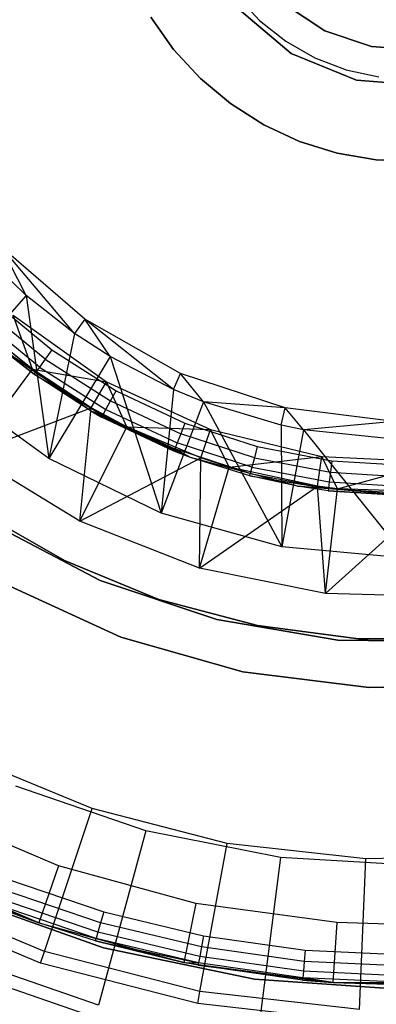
# Model space of a CAD drawing. Extents: x -102 to 101, y -101 to 102.
# Tile 54 of 256: x -14 to -2, y -38 to -5. Entities that reach past the tile are written whole.
import ezdxf

# ---------------------------------------------------------------- set-up
doc = ezdxf.new("R2010")
doc.units = 0
doc.header["$LTSCALE"] = 25.4
doc.layers.get('0').update_dxf_attribs({"linetype": 'CONTINUOUS'})

# ---------------------------------------------------------------- blocks, each defined once
blk = doc.blocks.new('NL2500012268_STL')
at = {"color": 0}
for p, q in [((96.956, -4.499, 338), (97.708, -5.315, 338)), ((96.956, -4.499, 338), (97.708, -5.315, 338)), ((96.956, -4.499, 336), (97.708, -5.315, 336)), ((96.956, -4.499, 336), (97.708, -5.315, 336)), ((96.962, -4.898, 336), (98.752, -6.416, 336)), ((98.752, -6.416, 337), (96.962, -4.898, 337)), ((98.752, -6.416, 337), (96.962, -4.898, 337)), ((96.962, -4.898, 336), (98.752, -6.416, 336)), ((98.5, -4.75, 1644.11), (99.869, -5.661, 1644.11)), ((99.869, -5.661, 1645.11), (98.5, -4.75, 1645.11)), ((99.869, -5.661, 1645.11), (98.5, -4.75, 1645.11)), ((98.5, -4.75, 1644.11), (99.869, -5.661, 1644.11)), ((94.857, -6.278, 335), (94.105, -5.208, 335)), ((94.105, -5.208, 336), (94.857, -6.278, 336)), ((94.857, -6.278, 335), (94.105, -5.208, 335)), ((94.105, -5.208, 336), (94.857, -6.278, 336)), ((97.708, -5.315, 338), (98.577, -6.006, 338)), ((97.708, -5.315, 338), (98.577, -6.006, 338)), ((97.708, -5.315, 338), (97.708, -5.315, 336)), ((97.708, -5.315, 336), (98.577, -6.006, 336)), ((97.708, -5.315, 338), (97.708, -5.315, 336)), ((97.708, -5.315, 336), (98.577, -6.006, 336)), ((99.869, -5.661, 1644.11), (99.869, -5.661, 1645.11)), ((99.869, -5.661, 1644.11), (101.428, -6.187, 1644.11)), ((101.428, -6.187, 1645.11), (99.869, -5.661, 1645.11)), ((99.869, -5.661, 1644.11), (99.869, -5.661, 1645.11)), ((101.428, -6.187, 1645.11), (99.869, -5.661, 1645.11)), ((99.869, -5.661, 1644.11), (101.428, -6.187, 1644.11)), ((98.577, -6.006, 338), (99.54, -6.557, 338)), ((98.577, -6.006, 338), (99.54, -6.557, 338)), ((98.577, -6.006, 338), (98.577, -6.006, 336)), ((98.577, -6.006, 336), (99.54, -6.557, 336)), ((98.577, -6.006, 338), (98.577, -6.006, 336)), ((98.577, -6.006, 336), (99.54, -6.557, 336)), ((101.428, -6.187, 1644.11), (101.428, -6.187, 1645.11)), ((101.428, -6.187, 1644.11), (103.069, -6.292, 1644.11)), ((103.069, -6.292, 1645.11), (101.428, -6.187, 1645.11)), ((101.428, -6.187, 1644.11), (101.428, -6.187, 1645.11)), ((103.069, -6.292, 1645.11), (101.428, -6.187, 1645.11)), ((101.428, -6.187, 1644.11), (103.069, -6.292, 1644.11)), ((95.743, -7.241, 335), (94.857, -6.278, 335)), ((94.857, -6.278, 336), (95.743, -7.241, 336)), ((94.857, -6.278, 335), (94.857, -6.278, 336)), ((95.743, -7.241, 335), (94.857, -6.278, 335)), ((94.857, -6.278, 336), (95.743, -7.241, 336)), ((94.857, -6.278, 335), (94.857, -6.278, 336)), ((98.752, -6.416, 336), (100.923, -7.305, 336)), ((100.923, -7.305, 337), (98.752, -6.416, 337)), ((98.752, -6.416, 337), (98.752, -6.416, 336)), ((98.752, -6.416, 337), (98.752, -6.416, 336)), ((100.923, -7.305, 337), (98.752, -6.416, 337)), ((98.752, -6.416, 336), (100.923, -7.305, 336)), ((99.54, -6.557, 338), (100.577, -6.954, 338)), ((99.54, -6.557, 338), (100.577, -6.954, 338)), ((99.54, -6.557, 338), (99.54, -6.557, 336)), ((99.54, -6.557, 336), (100.577, -6.954, 336)), ((99.54, -6.557, 338), (99.54, -6.557, 336)), ((99.54, -6.557, 336), (100.577, -6.954, 336)), ((100.577, -6.954, 338), (101.662, -7.189, 338)), ((100.577, -6.954, 338), (101.662, -7.189, 338)), ((100.577, -6.954, 338), (100.577, -6.954, 336)), ((100.577, -6.954, 336), (101.662, -7.189, 336)), ((100.577, -6.954, 338), (100.577, -6.954, 336)), ((100.577, -6.954, 336), (101.662, -7.189, 336)), ((96.746, -8.08, 335), (95.743, -7.241, 335)), ((95.743, -7.241, 336), (96.746, -8.08, 336)), ((95.743, -7.241, 335), (95.743, -7.241, 336)), ((96.746, -8.08, 335), (95.743, -7.241, 335)), ((95.743, -7.241, 336), (96.746, -8.08, 336)), ((95.743, -7.241, 335), (95.743, -7.241, 336)), ((100.923, -7.305, 336), (103.263, -7.481, 336)), ((103.263, -7.481, 337), (100.923, -7.305, 337)), ((100.923, -7.305, 336), (100.923, -7.305, 337)), ((103.263, -7.481, 337), (100.923, -7.305, 337)), ((100.923, -7.305, 336), (103.263, -7.481, 336)), ((100.923, -7.305, 336), (100.923, -7.305, 337)), ((97.85, -8.781, 335), (96.746, -8.08, 335)), ((96.746, -8.08, 336), (97.85, -8.781, 336)), ((96.746, -8.08, 335), (96.746, -8.08, 336)), ((97.85, -8.781, 335), (96.746, -8.08, 335)), ((96.746, -8.08, 336), (97.85, -8.781, 336)), ((96.746, -8.08, 335), (96.746, -8.08, 336)), ((99.037, -9.332, 335), (97.85, -8.781, 335)), ((97.85, -8.781, 336), (99.037, -9.332, 336)), ((97.85, -8.781, 335), (97.85, -8.781, 336)), ((99.037, -9.332, 335), (97.85, -8.781, 335)), ((97.85, -8.781, 336), (99.037, -9.332, 336)), ((97.85, -8.781, 335), (97.85, -8.781, 336)), ((100.285, -9.723, 335), (99.037, -9.332, 335)), ((99.037, -9.332, 336), (100.285, -9.723, 336)), ((99.037, -9.332, 335), (99.037, -9.332, 336)), ((100.285, -9.723, 335), (99.037, -9.332, 335)), ((99.037, -9.332, 336), (100.285, -9.723, 336)), ((99.037, -9.332, 335), (99.037, -9.332, 336)), ((101.573, -9.948, 335), (100.285, -9.723, 335)), ((100.285, -9.723, 336), (101.573, -9.948, 336)), ((100.285, -9.723, 335), (100.285, -9.723, 336)), ((101.573, -9.948, 335), (100.285, -9.723, 335)), ((100.285, -9.723, 336), (101.573, -9.948, 336)), ((100.285, -9.723, 335), (100.285, -9.723, 336)), ((102.88, -10.003, 335), (101.573, -9.948, 335)), ((101.573, -9.948, 336), (102.88, -10.003, 336)), ((101.573, -9.948, 335), (101.573, -9.948, 336)), ((102.88, -10.003, 335), (101.573, -9.948, 335)), ((101.573, -9.948, 336), (102.88, -10.003, 336)), ((101.573, -9.948, 335), (101.573, -9.948, 336)), ((91.909, -15.236, 333.5), (89.144, -12.849, 333.5)), ((91.572, -15.714, 331.452), (89.144, -12.849, 333.5)), ((91.909, -15.236, 333.5), (89.144, -12.849, 333.5)), ((91.572, -15.714, 331.452), (89.144, -12.849, 333.5)), ((89.964, -14.447, 331.452), (89.144, -12.849, 333.5)), ((89.964, -14.447, 331.452), (89.144, -12.849, 333.5)), ((89.964, -14.447, 331.452), (88.72, -13.252, 331.452)), ((89.964, -14.447, 331.452), (88.72, -13.252, 331.452)), ((89.964, -14.447, 331.452), (87.356, -17.417, 327.5)), ((89.964, -14.447, 331.452), (87.356, -17.417, 327.5)), ((88.871, -14.652, 323.667), (90.816, -16.261, 323.667)), ((88.871, -14.652, 323.667), (90.816, -16.261, 323.667)), ((91.572, -15.714, 331.452), (89.964, -14.447, 331.452)), ((89.964, -14.447, 331.452), (90.71, -19.867, 327.5)), ((91.572, -15.714, 331.452), (89.964, -14.447, 331.452)), ((89.964, -14.447, 331.452), (90.71, -19.867, 327.5)), ((90.591, -16.571, 323.591), (88.609, -14.931, 323.591)), ((90.591, -16.571, 323.591), (88.609, -14.931, 323.591)), ((90.273, -17.009, 323.05), (88.239, -15.326, 323.05)), ((90.273, -17.009, 323.05), (88.239, -15.326, 323.05)), ((90.401, -16.833, 323.374), (88.387, -15.168, 323.374)), ((90.401, -16.833, 323.374), (88.387, -15.168, 323.374)), ((89.531, -15.105, 336), (92.625, -17.314, 336)), ((90.175, -16.902, 332.5), (89.531, -15.105, 336)), ((90.175, -16.902, 332.5), (89.531, -15.105, 336)), ((89.531, -15.105, 336), (92.625, -17.314, 336)), ((91.909, -15.236, 333.5), (91.572, -15.714, 331.452)), ((91.909, -15.236, 333.5), (91.572, -15.714, 331.452)), ((95.087, -17.038, 333.5), (91.909, -15.236, 333.5)), ((94.849, -17.573, 331.452), (91.909, -15.236, 333.5)), ((95.087, -17.038, 333.5), (91.909, -15.236, 333.5)), ((94.849, -17.573, 331.452), (91.909, -15.236, 333.5)), ((92.746, -16.48, 331.452), (91.909, -15.236, 333.5)), ((92.746, -16.48, 331.452), (91.909, -15.236, 333.5)), ((90.175, -16.902, 332.5), (88.875, -15.86, 332.5)), ((90.175, -16.902, 332.5), (88.875, -15.86, 332.5)), ((91.572, -15.714, 331.452), (90.71, -19.867, 327.5)), ((91.572, -15.714, 331.452), (90.71, -19.867, 327.5)), ((92.746, -16.48, 331.452), (91.572, -15.714, 331.452)), ((92.746, -16.48, 331.452), (91.572, -15.714, 331.452)), ((92.081, -18.273, 314.167), (89.068, -16.164, 314.167)), ((89.068, -16.164, 314.167), (90.228, -17.07, 322.667)), ((90.228, -17.07, 322.667), (89.068, -16.164, 322.667)), ((89.068, -16.164, 314.167), (90.228, -17.07, 322.667)), ((92.081, -18.273, 314.167), (89.068, -16.164, 314.167)), ((90.228, -17.07, 322.667), (89.068, -16.164, 322.667)), ((90.273, -17.009, 323.05), (89.068, -16.164, 322.667)), ((90.273, -17.009, 323.05), (89.068, -16.164, 322.667)), ((90.816, -16.261, 323.667), (90.591, -16.571, 323.591)), ((90.816, -16.261, 323.667), (90.591, -16.571, 323.591)), ((90.816, -16.261, 323.667), (92.947, -17.614, 323.667)), ((90.816, -16.261, 323.667), (92.947, -17.614, 323.667)), ((90.591, -16.571, 323.591), (90.401, -16.833, 323.374)), ((90.591, -16.571, 323.591), (90.401, -16.833, 323.374)), ((90.591, -16.571, 323.591), (92.763, -17.949, 323.591)), ((90.591, -16.571, 323.591), (92.763, -17.949, 323.591)), ((92.746, -16.48, 331.452), (90.71, -19.867, 327.5)), ((92.746, -16.48, 331.452), (90.71, -19.867, 327.5)), ((94.849, -17.573, 331.452), (92.746, -16.48, 331.452)), ((92.746, -16.48, 331.452), (94.448, -21.679, 327.5)), ((94.849, -17.573, 331.452), (92.746, -16.48, 331.452)), ((92.746, -16.48, 331.452), (94.448, -21.679, 327.5)), ((88.096, -19.718, 329), (90.175, -16.902, 332.5)), ((88.096, -19.718, 329), (90.175, -16.902, 332.5)), ((92.124, -18.18, 332.5), (90.175, -16.902, 332.5)), ((90.175, -16.902, 332.5), (92.625, -17.314, 336)), ((92.124, -18.18, 332.5), (90.175, -16.902, 332.5)), ((90.175, -16.902, 332.5), (92.625, -17.314, 336)), ((90.401, -16.833, 323.374), (90.273, -17.009, 323.05)), ((90.401, -16.833, 323.374), (90.273, -17.009, 323.05)), ((90.401, -16.833, 323.374), (92.607, -18.233, 323.374)), ((90.401, -16.833, 323.374), (92.607, -18.233, 323.374)), ((90.228, -17.07, 322.667), (90.273, -17.009, 323.05)), ((90.228, -17.07, 322.667), (90.273, -17.009, 323.05)), ((92.081, -18.273, 314.167), (90.228, -17.07, 322.667)), ((92.081, -18.273, 314.167), (90.228, -17.07, 322.667)), ((92.081, -18.273, 322.667), (90.228, -17.07, 322.667)), ((90.228, -17.07, 322.667), (92.502, -18.423, 323.05)), ((90.228, -17.07, 322.667), (92.502, -18.423, 323.05)), ((92.081, -18.273, 322.667), (90.228, -17.07, 322.667)), ((90.273, -17.009, 323.05), (92.502, -18.423, 323.05)), ((90.273, -17.009, 323.05), (92.502, -18.423, 323.05)), ((92.124, -18.18, 332.5), (92.625, -17.314, 336)), ((92.124, -18.18, 332.5), (92.625, -17.314, 336)), ((92.625, -17.314, 336), (96.082, -18.898, 336)), ((93.298, -18.811, 332.5), (92.625, -17.314, 336)), ((93.298, -18.811, 332.5), (92.625, -17.314, 336)), ((92.625, -17.314, 336), (96.082, -18.898, 336)), ((94.849, -17.573, 331.452), (95.087, -17.038, 333.5)), ((94.849, -17.573, 331.452), (95.087, -17.038, 333.5)), ((98.555, -18.186, 333.5), (95.087, -17.038, 333.5)), ((95.847, -17.982, 331.452), (95.087, -17.038, 333.5)), ((98.555, -18.186, 333.5), (95.087, -17.038, 333.5)), ((95.847, -17.982, 331.452), (95.087, -17.038, 333.5)), ((90.71, -19.867, 327.5), (87.356, -17.417, 327.5)), ((90.71, -19.867, 327.5), (87.356, -17.417, 327.5)), ((92.763, -17.949, 323.591), (92.947, -17.614, 323.667)), ((92.763, -17.949, 323.591), (92.947, -17.614, 323.667)), ((92.947, -17.614, 323.667), (95.231, -18.689, 323.667)), ((92.947, -17.614, 323.667), (95.231, -18.689, 323.667)), ((94.849, -17.573, 331.452), (94.448, -21.679, 327.5)), ((94.849, -17.573, 331.452), (94.448, -21.679, 327.5)), ((95.847, -17.982, 331.452), (94.849, -17.573, 331.452)), ((95.847, -17.982, 331.452), (94.849, -17.573, 331.452)), ((92.607, -18.233, 323.374), (92.763, -17.949, 323.591)), ((92.607, -18.233, 323.374), (92.763, -17.949, 323.591)), ((92.763, -17.949, 323.591), (95.091, -19.044, 323.591)), ((92.763, -17.949, 323.591), (95.091, -19.044, 323.591)), ((95.847, -17.982, 331.452), (94.448, -21.679, 327.5)), ((95.847, -17.982, 331.452), (94.448, -21.679, 327.5)), ((98.555, -18.186, 333.5), (95.847, -17.982, 331.452)), ((98.426, -18.756, 331.452), (95.847, -17.982, 331.452)), ((98.555, -18.186, 333.5), (95.847, -17.982, 331.452)), ((95.847, -17.982, 331.452), (98.45, -22.795, 327.5)), ((98.426, -18.756, 331.452), (95.847, -17.982, 331.452)), ((95.847, -17.982, 331.452), (98.45, -22.795, 327.5)), ((88.096, -19.718, 329), (92.124, -18.18, 332.5)), ((88.096, -19.718, 329), (92.124, -18.18, 332.5)), ((91.74, -21.945, 329), (92.124, -18.18, 332.5)), ((91.74, -21.945, 329), (92.124, -18.18, 332.5)), ((95.414, -19.828, 314.167), (92.081, -18.273, 314.167)), ((92.081, -18.273, 314.167), (92.081, -18.273, 322.667)), ((92.081, -18.273, 314.167), (92.081, -18.273, 322.667)), ((92.081, -18.273, 314.167), (92.466, -18.49, 322.667)), ((92.466, -18.49, 322.667), (92.081, -18.273, 322.667)), ((92.081, -18.273, 314.167), (92.466, -18.49, 322.667)), ((95.414, -19.828, 314.167), (92.081, -18.273, 314.167)), ((92.081, -18.273, 322.667), (92.502, -18.423, 323.05)), ((92.081, -18.273, 322.667), (92.502, -18.423, 323.05)), ((92.466, -18.49, 322.667), (92.081, -18.273, 322.667)), ((93.298, -18.811, 332.5), (92.124, -18.18, 332.5)), ((93.298, -18.811, 332.5), (92.124, -18.18, 332.5)), ((92.502, -18.423, 323.05), (92.607, -18.233, 323.374)), ((92.502, -18.423, 323.05), (92.607, -18.233, 323.374)), ((92.607, -18.233, 323.374), (94.971, -19.346, 323.374)), ((92.607, -18.233, 323.374), (94.971, -19.346, 323.374)), ((98.426, -18.756, 331.452), (98.555, -18.186, 333.5)), ((98.426, -18.756, 331.452), (98.555, -18.186, 333.5)), ((102.18, -18.635, 333.5), (98.555, -18.186, 333.5)), ((99.166, -18.908, 331.452), (98.555, -18.186, 333.5)), ((102.18, -18.635, 333.5), (98.555, -18.186, 333.5)), ((99.166, -18.908, 331.452), (98.555, -18.186, 333.5)), ((92.502, -18.423, 323.05), (92.466, -18.49, 322.667)), ((92.502, -18.423, 323.05), (92.466, -18.49, 322.667)), ((95.414, -19.828, 314.167), (92.466, -18.49, 322.667)), ((95.414, -19.828, 314.167), (92.466, -18.49, 322.667)), ((94.863, -19.618, 322.667), (92.466, -18.49, 322.667)), ((94.863, -19.618, 322.667), (92.466, -18.49, 322.667)), ((92.502, -18.423, 323.05), (94.891, -19.548, 323.05)), ((92.502, -18.423, 323.05), (94.891, -19.548, 323.05)), ((102.18, -18.635, 333.5), (99.166, -18.908, 331.452)), ((102.18, -18.635, 333.5), (99.166, -18.908, 331.452)), ((91.74, -21.945, 329), (93.298, -18.811, 332.5)), ((91.74, -21.945, 329), (93.298, -18.811, 332.5)), ((95.754, -19.843, 332.5), (93.298, -18.811, 332.5)), ((93.298, -18.811, 332.5), (96.082, -18.898, 336)), ((95.754, -19.843, 332.5), (93.298, -18.811, 332.5)), ((93.298, -18.811, 332.5), (96.082, -18.898, 336)), ((95.231, -18.689, 323.667), (95.091, -19.044, 323.591)), ((95.231, -18.689, 323.667), (95.091, -19.044, 323.591)), ((95.231, -18.689, 323.667), (97.632, -19.469, 323.667)), ((95.231, -18.689, 323.667), (97.632, -19.469, 323.667)), ((95.754, -19.843, 332.5), (96.082, -18.898, 336)), ((95.754, -19.843, 332.5), (96.082, -18.898, 336)), ((96.082, -18.898, 336), (99.776, -19.799, 336)), ((96.705, -20.148, 332.5), (96.082, -18.898, 336)), ((96.705, -20.148, 332.5), (96.082, -18.898, 336)), ((96.082, -18.898, 336), (99.776, -19.799, 336)), ((99.166, -18.908, 331.452), (98.426, -18.756, 331.452)), ((98.426, -18.756, 331.452), (98.45, -22.795, 327.5)), ((98.426, -18.756, 331.452), (98.45, -22.795, 327.5)), ((99.166, -18.908, 331.452), (98.426, -18.756, 331.452)), ((99.166, -18.908, 331.452), (98.45, -22.795, 327.5)), ((99.166, -18.908, 331.452), (98.45, -22.795, 327.5)), ((102.165, -19.219, 331.452), (99.166, -18.908, 331.452)), ((99.166, -18.908, 331.452), (102.587, -23.178, 327.5)), ((102.165, -19.219, 331.452), (99.166, -18.908, 331.452)), ((99.166, -18.908, 331.452), (102.587, -23.178, 327.5)), ((95.091, -19.044, 323.591), (94.971, -19.346, 323.374)), ((95.091, -19.044, 323.591), (94.971, -19.346, 323.374)), ((97.537, -19.839, 323.591), (95.091, -19.044, 323.591)), ((97.537, -19.839, 323.591), (95.091, -19.044, 323.591)), ((94.891, -19.548, 323.05), (94.863, -19.618, 322.667)), ((94.891, -19.548, 323.05), (94.863, -19.618, 322.667)), ((95.414, -19.828, 314.167), (94.863, -19.618, 322.667)), ((95.414, -19.828, 322.667), (94.863, -19.618, 322.667)), ((95.414, -19.828, 314.167), (94.863, -19.618, 322.667)), ((95.414, -19.828, 322.667), (94.863, -19.618, 322.667)), ((94.971, -19.346, 323.374), (94.891, -19.548, 323.05)), ((94.971, -19.346, 323.374), (94.891, -19.548, 323.05)), ((95.414, -19.828, 322.667), (94.891, -19.548, 323.05)), ((95.414, -19.828, 322.667), (94.891, -19.548, 323.05)), ((97.402, -20.363, 323.05), (94.891, -19.548, 323.05)), ((97.402, -20.363, 323.05), (94.891, -19.548, 323.05)), ((97.456, -20.153, 323.374), (94.971, -19.346, 323.374)), ((97.456, -20.153, 323.374), (94.971, -19.346, 323.374)), ((97.632, -19.469, 323.667), (97.537, -19.839, 323.591)), ((97.632, -19.469, 323.667), (97.537, -19.839, 323.591)), ((97.632, -19.469, 323.667), (100.112, -19.942, 323.667)), ((97.632, -19.469, 323.667), (100.112, -19.942, 323.667)), ((91.74, -21.945, 329), (88.096, -19.718, 329)), ((91.74, -21.945, 329), (88.096, -19.718, 329)), ((94.448, -21.679, 327.5), (90.71, -19.867, 327.5)), ((94.448, -21.679, 327.5), (90.71, -19.867, 327.5)), ((91.74, -21.945, 329), (95.754, -19.843, 332.5)), ((91.74, -21.945, 329), (95.754, -19.843, 332.5)), ((98.967, -20.779, 314.167), (95.414, -19.828, 314.167)), ((97.383, -20.437, 322.667), (95.414, -19.828, 314.167)), ((98.967, -20.779, 314.167), (95.414, -19.828, 314.167)), ((97.383, -20.437, 322.667), (95.414, -19.828, 314.167)), ((97.383, -20.437, 322.667), (95.414, -19.828, 322.667)), ((95.414, -19.828, 322.667), (95.414, -19.828, 314.167)), ((95.414, -19.828, 322.667), (95.414, -19.828, 314.167)), ((97.383, -20.437, 322.667), (95.414, -19.828, 322.667)), ((97.402, -20.363, 323.05), (95.414, -19.828, 322.667)), ((97.402, -20.363, 323.05), (95.414, -19.828, 322.667)), ((95.715, -23.505, 329), (95.754, -19.843, 332.5)), ((95.715, -23.505, 329), (95.754, -19.843, 332.5)), ((96.705, -20.148, 332.5), (95.754, -19.843, 332.5)), ((96.705, -20.148, 332.5), (95.754, -19.843, 332.5)), ((96.705, -20.148, 332.5), (99.776, -19.799, 336)), ((96.705, -20.148, 332.5), (99.776, -19.799, 336)), ((97.537, -19.839, 323.591), (97.456, -20.153, 323.374)), ((97.537, -19.839, 323.591), (97.456, -20.153, 323.374)), ((97.537, -19.839, 323.591), (100.064, -20.321, 323.591)), ((97.537, -19.839, 323.591), (100.064, -20.321, 323.591)), ((99.632, -20.789, 332.5), (99.776, -19.799, 336)), ((99.632, -20.789, 332.5), (99.776, -19.799, 336)), ((99.776, -19.799, 336), (103.574, -19.985, 336)), ((100.293, -20.874, 332.5), (99.776, -19.799, 336)), ((100.293, -20.874, 332.5), (99.776, -19.799, 336)), ((99.776, -19.799, 336), (103.574, -19.985, 336)), ((100.112, -19.942, 323.667), (100.064, -20.321, 323.591)), ((100.112, -19.942, 323.667), (100.064, -20.321, 323.591)), ((100.112, -19.942, 323.667), (102.631, -20.1, 323.667)), ((100.112, -19.942, 323.667), (102.631, -20.1, 323.667)), ((95.715, -23.505, 329), (96.705, -20.148, 332.5)), ((95.715, -23.505, 329), (96.705, -20.148, 332.5)), ((99.632, -20.789, 332.5), (96.705, -20.148, 332.5)), ((99.632, -20.789, 332.5), (96.705, -20.148, 332.5)), ((97.456, -20.153, 323.374), (97.402, -20.363, 323.05)), ((97.456, -20.153, 323.374), (97.402, -20.363, 323.05)), ((97.456, -20.153, 323.374), (100.023, -20.643, 323.374)), ((97.456, -20.153, 323.374), (100.023, -20.643, 323.374)), ((100.293, -20.874, 332.5), (103.574, -19.985, 336)), ((100.293, -20.874, 332.5), (103.574, -19.985, 336)), ((97.383, -20.437, 322.667), (97.402, -20.363, 323.05)), ((97.383, -20.437, 322.667), (97.402, -20.363, 323.05)), ((98.967, -20.779, 314.167), (97.383, -20.437, 322.667)), ((98.967, -20.779, 322.667), (97.383, -20.437, 322.667)), ((98.967, -20.779, 314.167), (97.383, -20.437, 322.667)), ((97.383, -20.437, 322.667), (99.996, -20.858, 323.05)), ((97.383, -20.437, 322.667), (99.996, -20.858, 323.05)), ((98.967, -20.779, 322.667), (97.383, -20.437, 322.667)), ((97.402, -20.363, 323.05), (99.996, -20.858, 323.05)), ((97.402, -20.363, 323.05), (99.996, -20.858, 323.05)), ((100.064, -20.321, 323.591), (100.023, -20.643, 323.374)), ((100.064, -20.321, 323.591), (100.023, -20.643, 323.374)), ((100.064, -20.321, 323.591), (102.631, -20.483, 323.591)), ((100.064, -20.321, 323.591), (102.631, -20.483, 323.591)), ((95.715, -23.505, 329), (99.632, -20.789, 332.5)), ((95.715, -23.505, 329), (99.632, -20.789, 332.5)), ((102.631, -21.1, 314.167), (98.967, -20.779, 314.167)), ((99.986, -20.934, 322.667), (98.967, -20.779, 314.167)), ((102.631, -21.1, 314.167), (98.967, -20.779, 314.167)), ((99.986, -20.934, 322.667), (98.967, -20.779, 314.167)), ((99.986, -20.934, 322.667), (98.967, -20.779, 322.667)), ((98.967, -20.779, 322.667), (98.967, -20.779, 314.167)), ((98.967, -20.779, 322.667), (98.967, -20.779, 314.167)), ((98.967, -20.779, 322.667), (99.996, -20.858, 323.05)), ((98.967, -20.779, 322.667), (99.996, -20.858, 323.05)), ((99.986, -20.934, 322.667), (98.967, -20.779, 322.667)), ((99.901, -24.352, 329), (99.632, -20.789, 332.5)), ((99.901, -24.352, 329), (99.632, -20.789, 332.5)), ((100.293, -20.874, 332.5), (99.632, -20.789, 332.5)), ((100.293, -20.874, 332.5), (99.632, -20.789, 332.5)), ((99.901, -24.352, 329), (100.293, -20.874, 332.5)), ((99.901, -24.352, 329), (100.293, -20.874, 332.5)), ((99.996, -20.858, 323.05), (99.986, -20.934, 322.667)), ((99.996, -20.858, 323.05), (99.986, -20.934, 322.667)), ((100.023, -20.643, 323.374), (99.996, -20.858, 323.05)), ((100.023, -20.643, 323.374), (99.996, -20.858, 323.05)), ((99.996, -20.858, 323.05), (102.631, -21.024, 323.05)), ((99.996, -20.858, 323.05), (102.631, -21.024, 323.05)), ((100.023, -20.643, 323.374), (102.631, -20.807, 323.374)), ((100.023, -20.643, 323.374), (102.631, -20.807, 323.374)), ((103.62, -20.984, 332.5), (100.293, -20.874, 332.5)), ((103.62, -20.984, 332.5), (100.293, -20.874, 332.5)), ((99.901, -24.352, 329), (103.62, -20.984, 332.5)), ((99.901, -24.352, 329), (103.62, -20.984, 332.5)), ((102.631, -21.1, 322.667), (99.986, -20.934, 322.667)), ((99.986, -20.934, 322.667), (102.631, -21.1, 314.167)), ((99.986, -20.934, 322.667), (102.631, -21.1, 314.167)), ((102.631, -21.1, 322.667), (99.986, -20.934, 322.667)), ((88.294, -21.566, 1644), (91.23, -23.255, 1644)), ((91.23, -23.255, 1643), (88.294, -21.566, 1643)), ((88.294, -21.566, 1644), (91.23, -23.255, 1644)), ((91.23, -23.255, 1643), (88.294, -21.566, 1643)), ((98.45, -22.795, 327.5), (94.448, -21.679, 327.5)), ((98.45, -22.795, 327.5), (94.448, -21.679, 327.5)), ((92.423, -23.912, 1717), (88.81, -22.019, 1717)), ((88.81, -22.019, 1641), (92.423, -23.912, 1641)), ((88.81, -22.019, 1641), (92.423, -23.912, 1641)), ((92.423, -23.912, 1717), (88.81, -22.019, 1717)), ((95.715, -23.505, 329), (91.74, -21.945, 329)), ((95.715, -23.505, 329), (91.74, -21.945, 329)), ((102.587, -23.178, 327.5), (98.45, -22.795, 327.5)), ((102.587, -23.178, 327.5), (98.45, -22.795, 327.5)), ((91.23, -23.255, 1644), (94.363, -24.546, 1644)), ((94.363, -24.546, 1643), (91.23, -23.255, 1643)), ((91.23, -23.255, 1644), (94.363, -24.546, 1644)), ((91.23, -23.255, 1644), (91.23, -23.255, 1643)), ((94.363, -24.546, 1643), (91.23, -23.255, 1643)), ((91.23, -23.255, 1644), (91.23, -23.255, 1643)), ((99.901, -24.352, 329), (95.715, -23.505, 329)), ((99.901, -24.352, 329), (95.715, -23.505, 329)), ((89.281, -24.04, 1717), (93.106, -25.798, 1717)), ((93.106, -25.798, 1641), (89.281, -24.04, 1641)), ((89.281, -24.04, 1717), (93.106, -25.798, 1717)), ((93.106, -25.798, 1641), (89.281, -24.04, 1641)), ((96.289, -25.217, 1717), (92.423, -23.912, 1717)), ((92.423, -23.912, 1641), (96.289, -25.217, 1641)), ((92.423, -23.912, 1641), (96.289, -25.217, 1641)), ((92.423, -23.912, 1641), (92.423, -23.912, 1717)), ((96.289, -25.217, 1717), (92.423, -23.912, 1717)), ((92.423, -23.912, 1641), (92.423, -23.912, 1717)), ((104.17, -24.459, 329), (99.901, -24.352, 329)), ((104.17, -24.459, 329), (99.901, -24.352, 329)), ((94.363, -24.546, 1644), (97.637, -25.417, 1644)), ((97.637, -25.417, 1643), (94.363, -24.546, 1643)), ((94.363, -24.546, 1644), (97.637, -25.417, 1644)), ((94.363, -24.546, 1644), (94.363, -24.546, 1643)), ((97.637, -25.417, 1643), (94.363, -24.546, 1643)), ((94.363, -24.546, 1644), (94.363, -24.546, 1643)), ((100.311, -25.901, 1717), (96.289, -25.217, 1717)), ((96.289, -25.217, 1641), (100.311, -25.901, 1641)), ((96.289, -25.217, 1641), (100.311, -25.901, 1641)), ((96.289, -25.217, 1641), (96.289, -25.217, 1717)), ((100.311, -25.901, 1717), (96.289, -25.217, 1717)), ((96.289, -25.217, 1641), (96.289, -25.217, 1717)), ((97.637, -25.417, 1644), (100.996, -25.854, 1644)), ((100.996, -25.854, 1643), (97.637, -25.417, 1643)), ((97.637, -25.417, 1644), (100.996, -25.854, 1644)), ((97.637, -25.417, 1644), (97.637, -25.417, 1643)), ((100.996, -25.854, 1643), (97.637, -25.417, 1643)), ((97.637, -25.417, 1644), (97.637, -25.417, 1643)), ((93.106, -25.798, 1717), (97.155, -26.952, 1717)), ((97.155, -26.952, 1641), (93.106, -25.798, 1641)), ((93.106, -25.798, 1717), (97.155, -26.952, 1717)), ((93.106, -25.798, 1717), (93.106, -25.798, 1641)), ((97.155, -26.952, 1641), (93.106, -25.798, 1641)), ((93.106, -25.798, 1717), (93.106, -25.798, 1641)), ((104.391, -25.948, 1717), (100.311, -25.901, 1717)), ((100.311, -25.901, 1641), (104.391, -25.948, 1641)), ((100.311, -25.901, 1641), (104.391, -25.948, 1641)), ((100.311, -25.901, 1641), (100.311, -25.901, 1717)), ((104.391, -25.948, 1717), (100.311, -25.901, 1717)), ((100.311, -25.901, 1641), (100.311, -25.901, 1717)), ((100.996, -25.854, 1644), (104.384, -25.848, 1644)), ((104.384, -25.848, 1643), (100.996, -25.854, 1643)), ((100.996, -25.854, 1644), (104.384, -25.848, 1644)), ((104.384, -25.848, 1643), (100.996, -25.854, 1643)), ((100.996, -25.854, 1644), (100.996, -25.854, 1643)), ((100.996, -25.854, 1644), (100.996, -25.854, 1643)), ((97.155, -26.952, 1717), (101.333, -27.475, 1717)), ((101.333, -27.475, 1641), (97.155, -26.952, 1641)), ((97.155, -26.952, 1717), (101.333, -27.475, 1717)), ((97.155, -26.952, 1717), (97.155, -26.952, 1641)), ((101.333, -27.475, 1641), (97.155, -26.952, 1641)), ((97.155, -26.952, 1717), (97.155, -26.952, 1641)), ((101.333, -27.475, 1717), (105.541, -27.353, 1717)), ((105.541, -27.353, 1641), (101.333, -27.475, 1641)), ((101.333, -27.475, 1717), (105.541, -27.353, 1717)), ((105.541, -27.353, 1641), (101.333, -27.475, 1641)), ((101.333, -27.475, 1717), (101.333, -27.475, 1641)), ((101.333, -27.475, 1717), (101.333, -27.475, 1641)), ((92.152, -31.493, 327.5), (87.872, -29.726, 327.5)), ((92.152, -31.493, 327.5), (87.872, -29.726, 327.5)), ((93.933, -32.236, 329), (89.625, -30.749, 329)), ((93.933, -32.236, 329), (89.625, -30.749, 329)), ((91.035, -33.394, 297.167), (86.687, -31.551, 297.167)), ((91.035, -33.394, 297.167), (86.687, -31.551, 297.167)), ((90.571, -36.237, 322.5), (92.152, -31.493, 327.5)), ((90.571, -36.237, 322.5), (92.152, -31.493, 327.5)), ((96.636, -32.647, 327.5), (92.152, -31.493, 327.5)), ((96.636, -32.647, 327.5), (92.152, -31.493, 327.5)), ((93.933, -32.236, 329), (92.368, -38.023, 323.005)), ((93.933, -32.236, 329), (92.368, -38.023, 323.005)), ((98.402, -33.122, 329), (93.933, -32.236, 329)), ((98.402, -33.122, 329), (93.933, -32.236, 329)), ((95.73, -37.565, 322.5), (96.636, -32.647, 327.5)), ((95.73, -37.565, 322.5), (96.636, -32.647, 327.5)), ((101.237, -33.166, 327.5), (96.636, -32.647, 327.5)), ((101.237, -33.166, 327.5), (96.636, -32.647, 327.5)), ((85.785, -33.336, 299.167), (90.379, -35.283, 299.167)), ((85.785, -33.336, 299.167), (90.379, -35.283, 299.167)), ((98.402, -33.122, 329), (97.64, -39.068, 323.005)), ((98.402, -33.122, 329), (97.64, -39.068, 323.005)), ((102.951, -33.391, 329), (98.402, -33.122, 329)), ((102.951, -33.391, 329), (98.402, -33.122, 329)), ((101.025, -38.162, 322.5), (101.237, -33.166, 327.5)), ((101.025, -38.162, 322.5), (101.237, -33.166, 327.5)), ((105.866, -33.039, 327.5), (101.237, -33.166, 327.5)), ((105.866, -33.039, 327.5), (101.237, -33.166, 327.5)), ((91.035, -33.394, 297.167), (90.379, -35.283, 299.167)), ((91.035, -33.394, 297.167), (90.379, -35.283, 299.167)), ((95.589, -34.642, 297.167), (91.035, -33.394, 297.167)), ((95.589, -34.642, 297.167), (91.035, -33.394, 297.167)), ((89.313, -33.822, 314.167), (92.538, -34.921, 314.167)), ((89.313, -33.822, 314.167), (92.538, -34.921, 314.167)), ((90.571, -36.237, 322.5), (85.646, -34.204, 322.5)), ((90.571, -36.237, 322.5), (85.646, -34.204, 322.5)), ((92.432, -35.289, 314.091), (89.173, -34.178, 314.091)), ((92.432, -35.289, 314.091), (89.173, -34.178, 314.091)), ((90.441, -36.626, 299), (85.463, -34.571, 299)), ((90.441, -36.626, 299), (85.463, -34.571, 299)), ((87.706, -34.402, 333), (92.529, -36.116, 333)), ((92.529, -36.116, 335), (87.706, -34.402, 335)), ((92.529, -36.116, 335), (87.706, -34.402, 335)), ((87.706, -34.402, 333), (92.529, -36.116, 333)), ((92.342, -35.6, 313.874), (89.054, -34.48, 313.874)), ((92.342, -35.6, 313.874), (89.054, -34.48, 313.874)), ((95.589, -34.642, 297.167), (95.191, -36.602, 299.167)), ((95.589, -34.642, 297.167), (95.191, -36.602, 299.167)), ((100.27, -35.271, 297.167), (95.589, -34.642, 297.167)), ((100.27, -35.271, 297.167), (95.589, -34.642, 297.167)), ((90.379, -35.283, 313.167), (88.946, -34.753, 313.167)), ((88.946, -34.753, 313.167), (90.379, -35.283, 299.167)), ((88.946, -34.753, 313.167), (90.379, -35.283, 299.167)), ((90.379, -35.283, 313.167), (88.946, -34.753, 313.167)), ((90.379, -35.283, 313.167), (88.974, -34.682, 313.55)), ((90.379, -35.283, 313.167), (88.974, -34.682, 313.55)), ((92.282, -35.808, 313.55), (88.974, -34.682, 313.55)), ((92.282, -35.808, 313.55), (88.974, -34.682, 313.55)), ((92.538, -34.921, 314.167), (92.432, -35.289, 314.091)), ((92.538, -34.921, 314.167), (92.432, -35.289, 314.091)), ((92.538, -34.921, 314.167), (95.853, -35.713, 314.167)), ((92.538, -34.921, 314.167), (95.853, -35.713, 314.167)), ((92.261, -35.882, 313.167), (90.379, -35.283, 299.167)), ((90.379, -35.283, 299.167), (95.191, -36.602, 299.167)), ((92.261, -35.882, 313.167), (90.379, -35.283, 313.167)), ((90.379, -35.283, 313.167), (90.379, -35.283, 299.167)), ((92.261, -35.882, 313.167), (90.379, -35.283, 299.167)), ((90.379, -35.283, 313.167), (90.379, -35.283, 299.167)), ((90.379, -35.283, 313.167), (92.282, -35.808, 313.55)), ((90.379, -35.283, 313.167), (92.282, -35.808, 313.55)), ((92.261, -35.882, 313.167), (90.379, -35.283, 313.167)), ((90.379, -35.283, 299.167), (95.191, -36.602, 299.167)), ((92.432, -35.289, 314.091), (92.342, -35.6, 313.874)), ((92.432, -35.289, 314.091), (92.342, -35.6, 313.874)), ((95.782, -36.088, 314.091), (92.432, -35.289, 314.091)), ((95.782, -36.088, 314.091), (92.432, -35.289, 314.091)), ((100.27, -35.271, 297.167), (100.136, -37.267, 299.167)), ((100.27, -35.271, 297.167), (100.136, -37.267, 299.167)), ((102.631, -35.35, 297.167), (100.27, -35.271, 297.167)), ((102.631, -35.35, 297.167), (100.27, -35.271, 297.167)), ((92.342, -35.6, 313.874), (92.282, -35.808, 313.55)), ((92.342, -35.6, 313.874), (92.282, -35.808, 313.55)), ((95.721, -36.407, 313.874), (92.342, -35.6, 313.874)), ((95.721, -36.407, 313.874), (92.342, -35.6, 313.874)), ((92.261, -35.882, 313.167), (92.282, -35.808, 313.55)), ((92.261, -35.882, 313.167), (92.282, -35.808, 313.55)), ((95.191, -36.602, 313.167), (92.261, -35.882, 313.167)), ((92.261, -35.882, 313.167), (95.191, -36.602, 299.167)), ((92.261, -35.882, 313.167), (95.191, -36.602, 299.167)), ((92.261, -35.882, 313.167), (95.681, -36.62, 313.55)), ((92.261, -35.882, 313.167), (95.681, -36.62, 313.55)), ((95.191, -36.602, 313.167), (92.261, -35.882, 313.167)), ((95.681, -36.62, 313.55), (92.282, -35.808, 313.55)), ((95.681, -36.62, 313.55), (92.282, -35.808, 313.55)), ((95.853, -35.713, 314.167), (95.782, -36.088, 314.091)), ((95.853, -35.713, 314.167), (95.782, -36.088, 314.091)), ((95.853, -35.713, 314.167), (99.227, -36.19, 314.167)), ((95.853, -35.713, 314.167), (99.227, -36.19, 314.167)), ((92.368, -38.023, 323.005), (87.287, -36.269, 323.005)), ((92.368, -38.023, 323.005), (87.287, -36.269, 323.005)), ((90.441, -36.626, 299), (90.571, -36.237, 322.5)), ((90.441, -36.626, 299), (90.571, -36.237, 322.5)), ((95.73, -37.565, 322.5), (90.571, -36.237, 322.5)), ((95.73, -37.565, 322.5), (90.571, -36.237, 322.5)), ((92.529, -36.116, 333), (97.54, -37.157, 333)), ((97.54, -37.157, 335), (92.529, -36.116, 335)), ((92.529, -36.116, 335), (92.529, -36.116, 333)), ((92.529, -36.116, 335), (92.529, -36.116, 333)), ((97.54, -37.157, 335), (92.529, -36.116, 335)), ((92.529, -36.116, 333), (97.54, -37.157, 333)), ((95.782, -36.088, 314.091), (95.721, -36.407, 313.874)), ((95.782, -36.088, 314.091), (95.721, -36.407, 313.874)), ((99.191, -36.571, 314.091), (95.782, -36.088, 314.091)), ((99.191, -36.571, 314.091), (95.782, -36.088, 314.091)), ((99.227, -36.19, 314.167), (99.191, -36.571, 314.091)), ((99.227, -36.19, 314.167), (99.191, -36.571, 314.091)), ((99.227, -36.19, 314.167), (102.631, -36.35, 314.167)), ((99.227, -36.19, 314.167), (102.631, -36.35, 314.167)), ((95.666, -36.695, 313.167), (95.191, -36.602, 299.167)), ((95.191, -36.602, 299.167), (100.136, -37.267, 299.167)), ((95.666, -36.695, 313.167), (95.191, -36.602, 313.167)), ((95.191, -36.602, 313.167), (95.191, -36.602, 299.167)), ((95.666, -36.695, 313.167), (95.191, -36.602, 299.167)), ((95.191, -36.602, 313.167), (95.191, -36.602, 299.167)), ((95.191, -36.602, 313.167), (95.681, -36.62, 313.55)), ((95.666, -36.695, 313.167), (95.191, -36.602, 313.167)), ((95.191, -36.602, 313.167), (95.681, -36.62, 313.55)), ((95.191, -36.602, 299.167), (100.136, -37.267, 299.167)), ((95.666, -36.695, 313.167), (95.681, -36.62, 313.55)), ((95.666, -36.695, 313.167), (95.681, -36.62, 313.55)), ((95.721, -36.407, 313.874), (95.681, -36.62, 313.55)), ((95.721, -36.407, 313.874), (95.681, -36.62, 313.55)), ((99.14, -37.11, 313.55), (95.681, -36.62, 313.55)), ((99.14, -37.11, 313.55), (95.681, -36.62, 313.55)), ((99.161, -36.894, 313.874), (95.721, -36.407, 313.874)), ((99.161, -36.894, 313.874), (95.721, -36.407, 313.874)), ((99.191, -36.571, 314.091), (99.161, -36.894, 313.874)), ((99.191, -36.571, 314.091), (99.161, -36.894, 313.874)), ((102.631, -36.733, 314.091), (99.191, -36.571, 314.091)), ((102.631, -36.733, 314.091), (99.191, -36.571, 314.091)), ((87.124, -36.655, 299), (92.259, -38.427, 299)), ((87.124, -36.655, 299), (92.259, -38.427, 299)), ((95.656, -37.968, 299), (90.441, -36.626, 299)), ((95.656, -37.968, 299), (90.441, -36.626, 299)), ((99.133, -37.186, 313.167), (95.666, -36.695, 313.167)), ((95.666, -36.695, 313.167), (100.136, -37.267, 299.167)), ((95.666, -36.695, 313.167), (100.136, -37.267, 299.167)), ((99.133, -37.186, 313.167), (95.666, -36.695, 313.167)), ((99.161, -36.894, 313.874), (99.14, -37.11, 313.55)), ((99.161, -36.894, 313.874), (99.14, -37.11, 313.55)), ((102.631, -37.057, 313.874), (99.161, -36.894, 313.874)), ((102.631, -37.057, 313.874), (99.161, -36.894, 313.874)), ((97.54, -37.157, 333), (102.646, -37.506, 333)), ((102.646, -37.506, 335), (97.54, -37.157, 335)), ((97.54, -37.157, 335), (97.54, -37.157, 333)), ((97.54, -37.157, 335), (97.54, -37.157, 333)), ((102.646, -37.506, 335), (97.54, -37.157, 335)), ((97.54, -37.157, 333), (102.646, -37.506, 333)), ((99.133, -37.186, 313.167), (99.14, -37.11, 313.55)), ((99.133, -37.186, 313.167), (99.14, -37.11, 313.55)), ((100.136, -37.267, 313.167), (99.133, -37.186, 313.167)), ((99.133, -37.186, 313.167), (100.136, -37.267, 299.167)), ((99.133, -37.186, 313.167), (100.136, -37.267, 299.167)), ((100.136, -37.267, 313.167), (99.133, -37.186, 313.167)), ((100.136, -37.267, 313.167), (99.14, -37.11, 313.55)), ((100.136, -37.267, 313.167), (99.14, -37.11, 313.55)), ((102.631, -37.274, 313.55), (99.14, -37.11, 313.55)), ((102.631, -37.274, 313.55), (99.14, -37.11, 313.55)), ((102.631, -37.35, 313.167), (100.136, -37.267, 313.167)), ((100.136, -37.267, 313.167), (100.136, -37.267, 299.167)), ((100.136, -37.267, 299.167), (102.631, -37.35, 299.167)), ((100.136, -37.267, 313.167), (100.136, -37.267, 299.167)), ((100.136, -37.267, 313.167), (102.631, -37.274, 313.55)), ((100.136, -37.267, 313.167), (102.631, -37.274, 313.55)), ((102.631, -37.35, 313.167), (100.136, -37.267, 313.167)), ((100.136, -37.267, 299.167), (102.631, -37.35, 299.167)), ((95.656, -37.968, 299), (95.73, -37.565, 322.5)), ((95.656, -37.968, 299), (95.73, -37.565, 322.5)), ((101.025, -38.162, 322.5), (95.73, -37.565, 322.5)), ((101.025, -38.162, 322.5), (95.73, -37.565, 322.5)), ((101.007, -38.571, 299), (95.656, -37.968, 299)), ((101.007, -38.571, 299), (95.656, -37.968, 299))]:
    blk.add_line(p, q, dxfattribs=at)

msp = doc.modelspace()

# ---------------------------------------------------------------- block references
at = {"color": 0}
msp.add_blockref('NL2500012268_STL', (-103.369, -0.081, -1716.928), dxfattribs=at)

doc.saveas('drawing.dxf')
